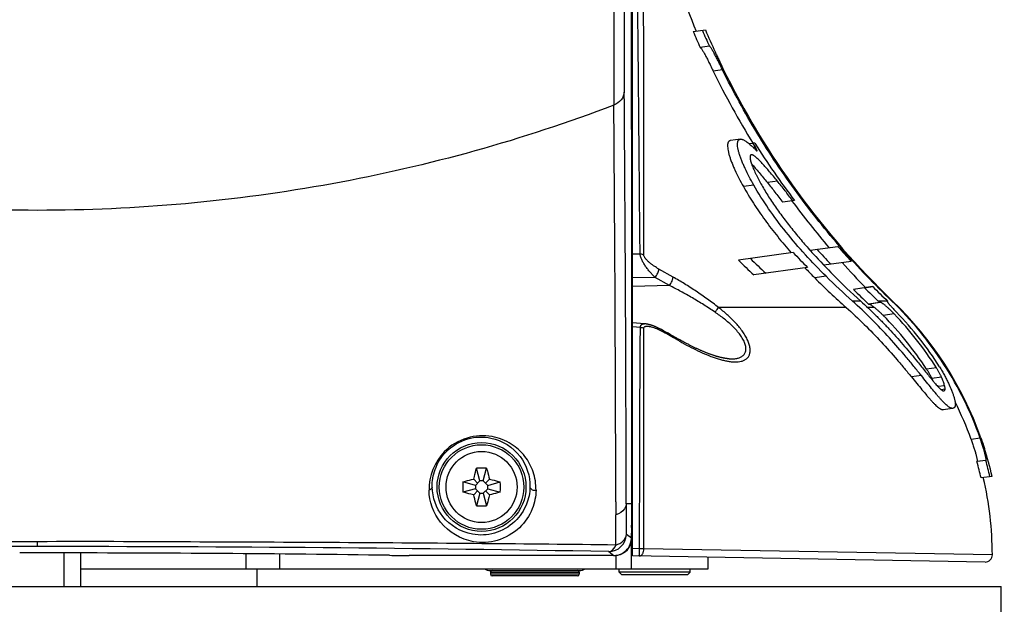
# Model space of a CAD drawing. Header units: millimetres. Extents: x 0 to 420, y 0 to 297.
# Tile 83 of 139: x 302 to 324, y 132 to 145. Entities that reach past the tile are written whole.
import ezdxf

# ---------------------------------------------------------------- set-up
doc = ezdxf.new("R2010")
doc.units = ezdxf.units.MM
doc.header["$LTSCALE"] = 23.1
doc.layers.get('0').update_dxf_attribs({"linetype": 'CONTINUOUS'})
for name, color, linetype in [('AXES', 7, 'CONTINUOUS'), ('DIM_PILOTEES', 7, 'CONTINUOUS'), ('RUNDUNGEN', 7, 'CONTINUOUS')]:
    doc.layers.add(name, color=color, linetype=linetype)
doc.styles.get("Standard").update_dxf_attribs({"font": 'txt', "width": 0.7})
doc.dimstyles.new('DIMSTYLE_3', dxfattribs={"dimtxt": 2.5, "dimasz": 3.5, "dimexe": 2, "dimexo": 0, "dimtad": 1, "dimdec": 0, "dimlfac": 5, "dimdsep": 46, "dimtxsty": 'Standard', "dimblk": '_FILLED', "dimblk1": '_FILLED', "dimblk2": '_FILLED', "dimcen": 0.09, "dimazin": 2, "dimtp": 0.8, "dimtm": 0.8, "dimtfac": 1, "dimtdec": 0, "dimtofl": 0, "dimtmove": 0, "dimatfit": 3, "dimldrblk": '_FILLED', "dimfxl": 0, "dimtolj": 1, "dimarcsym": 0})

# ---------------------------------------------------------------- blocks, each defined once
blk = doc.blocks.new('_FILLED')
at = {"color": 0, "linetype": 'ByBlock'}
blk.add_solid([(0, 0), (-1, 0.1429), (-1, -0.1429)], dxfattribs=at)
blk = doc.blocks.new('*D9')
at = {"layer": 'DIM_PILOTEES', "color": 2, "linetype": 'Continuous'}
for p, q in [((321.326, 252.919), (392.238, 252.919)), ((390.238, 252.919), (390.238, 187.727)), ((390.238, 122.535), (390.238, 187.727)), ((324.107, 122.535), (392.238, 122.535))]:
    blk.add_line(p, q, dxfattribs=at)
at = {"layer": 'DIM_PILOTEES', "color": 2, "linetype": 'Continuous', "xscale": 3.5, "yscale": 3.5, "zscale": 3.5}
for p, rotation in [((390.238, 252.919), 90), ((390.238, 122.535), 270)]:
    blk.add_blockref('_FILLED', p, dxfattribs=dict(at, rotation=rotation))
at = {"layer": 'DIM_PILOTEES', "color": 2, "linetype": 'Continuous', "insert": (387.113, 187.727), "char_height": 2.5, "width": 8.57143, "attachment_point": 2, "rotation": 90, "line_spacing_factor": 0.9}
blk.add_mtext('{\\ftxt;\\W0.0001;\\H0.0001;\\~}{\\ftxt;\\W2.2857142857;\\H2.5; }{\\ftxt;\\W0.0001;\\H0.0001;\\~}', dxfattribs=at)

msp = doc.modelspace()

# ---------------------------------------------------------------- linework, layer by layer
at = {"color": 7, "linetype": 'Continuous'}
for p, q in [((315.991, 135.5736), (315.991, 205.7296)), ((315.5706, 145.1295), (315.5701, 142.8512)), ((315.959, 145.0273), (315.9603, 144.2881)), ((317.3572, 144.5045), (317.6319, 144.5431)), ((315.9603, 144.2881), (315.9615, 143.6639)), ((315.9606, 144.2743), (315.9619, 143.6575)), ((317.7222, 144.1755), (317.5142, 144.1463)), ((315.9615, 143.6639), (315.9637, 142.4219)), ((318.0189, 143.6417), (317.8102, 143.6124)), ((318.4192, 142.0846), (318.1972, 142.0534)), ((318.7001, 141.9892), (318.6206, 141.978)), ((318.7569, 141.9004), (318.7124, 141.8942)), ((318.7858, 141.8244), (318.7868, 141.8236)), ((318.7209, 141.0516), (318.4873, 141.0188)), ((319.2524, 141.1409), (319.0269, 141.1092)), ((319.6401, 140.7009), (319.3723, 140.6633)), ((319.6067, 139.5328), (318.3762, 139.3597)), ((319.9873, 139.584), (320.613, 139.6719)), ((320.9141, 139.334), (320.2975, 139.2474)), ((319.9304, 139.1979), (318.7204, 139.0279)), ((320.3487, 138.9973), (320.0943, 138.9616)), ((321.2157, 138.7389), (320.9652, 138.7037)), ((321.1522, 138.7312), (320.9652, 138.7037)), ((321.4, 138.7661), (321.1522, 138.7312)), ((321.2157, 138.7389), (321.4, 138.7661)), ((321.1281, 138.44), (320.9417, 138.44)), ((321.5596, 138.4073), (321.3046, 138.3714)), ((321.3046, 138.3714), (321.3209, 138.3735)), ((321.5757, 138.4093), (321.3209, 138.3735)), ((321.7332, 138.44), (321.5251, 138.44)), ((321.5757, 138.4093), (321.5596, 138.4073)), ((321.7332, 138.44), (321.7396, 138.4338)), ((321.8478, 138.44), (321.827, 138.44)), ((320.8005, 138.2957), (317.9291, 138.2957)), ((321.4403, 138.2957), (321.2851, 138.2957)), ((321.8851, 138.1498), (321.6383, 138.1151)), ((322.8325, 136.9386), (322.6126, 136.9077)), ((322.4947, 136.7632), (322.2729, 136.7321)), ((322.9493, 136.7265), (322.7322, 136.696)), ((323.0176, 136.5346), (322.8699, 136.5139)), ((323.0284, 136.4568), (322.9432, 136.4448)), ((323.1995, 136.0253), (322.9891, 135.9957)), ((323.8189, 135.3547), (323.6165, 135.3263)), ((323.9452, 134.8543), (323.7449, 134.8261)), ((323.9498, 134.8552), (323.7495, 134.827)), ((312.5538, 134.3936), (312.478, 134.6764)), ((312.6282, 134.3936), (312.704, 134.6764)), ((312.4522, 134.292), (312.1694, 134.3678)), ((312.503, 134.3428), (312.4139, 134.4319)), ((312.5538, 134.3936), (312.4522, 134.292)), ((312.6282, 134.3936), (312.5538, 134.3936)), ((312.7299, 134.292), (312.6282, 134.3936)), ((312.679, 134.3428), (312.7681, 134.4319)), ((312.7299, 134.292), (313.0126, 134.3678)), ((324.0889, 134.4945), (323.8398, 134.4595)), ((312.4522, 134.2176), (312.1694, 134.1418)), ((312.503, 134.1668), (312.4139, 134.0777)), ((312.4522, 134.292), (312.4522, 134.2176)), ((312.4522, 134.2176), (312.5538, 134.1159)), ((312.6282, 134.1159), (312.7299, 134.2176)), ((312.679, 134.1668), (312.7681, 134.0777)), ((312.7299, 134.2176), (312.7299, 134.292)), ((312.7299, 134.2176), (313.0126, 134.1418)), ((312.5538, 134.1159), (312.478, 133.8332)), ((312.5538, 134.1159), (312.6282, 134.1159)), ((312.6282, 134.1159), (312.704, 133.8332)), ((315.6154, 133.9196), (315.6162, 133.6312)), ((315.968, 133.8743), (315.8513, 133.8743)), ((315.8529, 133.1873), (315.8513, 133.8742)), ((315.968, 133.9158), (315.968, 133.8674)), ((315.968, 133.9148), (315.991, 133.9148)), ((315.968, 133.8743), (315.968, 133.8247)), ((315.968, 133.8743), (315.968, 133.8247)), ((315.968, 133.8247), (315.968, 133.5763)), ((315.6178, 132.9481), (315.6162, 133.6311)), ((315.991, 133.6148), (315.968, 133.6148)), ((315.968, 133.5807), (315.9863, 133.5807)), ((315.968, 133.344), (315.9863, 133.5804)), ((315.968, 133.5763), (315.968, 133.344)), ((315.9693, 133.1004), (315.9863, 133.5807)), ((315.991, 133.5348), (315.9847, 133.5348)), ((315.991, 133.3574), (315.9784, 133.3574)), ((315.983, 133.102), (315.991, 133.3574)), ((315.9693, 133.1004), (315.8529, 133.1873)), ((315.9853, 133.1748), (315.991, 133.1748)), ((302.5907, 132.9146), (302.5907, 133.0232)), ((315.9561, 132.9748), (315.991, 132.9748)), ((315.5697, 132.7148), (310.9625, 132.7148)), ((315.4535, 132.8015), (315.5697, 132.7148)), ((315.5697, 132.7148), (315.5833, 132.7148)), ((317.691, 132.4148), (317.691, 132.6751)), ((303.571, 132.4148), (307.2922, 132.4148)), ((307.541, 132.0148), (307.541, 132.4148)), ((312.7933, 132.3748), (314.791, 132.3748)), ((315.691, 132.3348), (315.691, 132.4148)), ((317.291, 132.3348), (317.291, 132.4148)), ((312.791, 132.3348), (314.791, 132.3348)), ((312.791, 132.3348), (312.791, 132.2948)), ((314.791, 132.2948), (312.791, 132.2948)), ((314.751, 132.2548), (312.831, 132.2548)), ((314.791, 132.3348), (314.791, 132.2948)), ((317.291, 132.3348), (315.691, 132.3348)), ((315.751, 132.2748), (315.691, 132.3348)), ((317.231, 132.2748), (315.751, 132.2748)), ((317.231, 132.2748), (317.291, 132.3348)), ((280.891, 132.0148), (324.291, 132.0148)), ((324.291, 131.2148), (324.291, 132.0148))]:
    msp.add_line(p, q, dxfattribs=at)
for radius in [1.0009, 0.9509, 0.8]:
    msp.add_circle((312.591, 134.2548), radius, dxfattribs=at)
for centre, radius, start, end in [((334.698, 151.8257), 18.755, 189.75089, 202.94448), ((449.0875, 144.254), 133.2867, 179.506347, 180.47865), ((334.5988, 151.85), 18.7411, 203.07581, 204.27146), ((334.6008, 151.8493), 18.5419, 203.2386, 204.44811), ((334.698, 151.8257), 18.555, 203.10938, 204.78151), ((317.7234, 144.1712), 0.00451, 97.94922, 106.55441), ((334.6974, 151.8264), 18.5556, 206.05401, 226.17194), ((334.6701, 151.8393), 18.7601, 206.01045, 211.67063), ((-1748.9972, 128.3687), 2064.8557, 0.1527251, 0.4099621), ((-1195.485, 130.7405), 1511.1037, 0.1205399, 0.459203), ((320.2148, 128.0344), 14.0368, 96.01744, 96.19478), ((334.4746, 152.0165), 18.6917, 212.44282, 212.76578), ((334.5203, 151.9797), 18.6717, 212.33137, 217.16107), ((334.6819, 151.847), 18.7742, 216.45117, 220.5408), ((334.1003, 153.2188), 19.9341, 223.3586, 224.69735), ((334.3698, 152.4629), 19.1757, 222.1049, 223.47464), ((334.6598, 151.8908), 18.6177, 221.01907, 222.41197), ((333.871, 155.0877), 22.0784, 225.42778, 226.66866), ((333.8287, 154.9685), 21.7496, 225.71921, 226.9841), ((334.6869, 151.8514), 18.7808, 221.91415, 224.26346), ((329.7416, 148.5394), 13.5944, 223.45261, 224.79295), ((331.0012, 149.4265), 14.771, 224.78539, 228.05533), ((330.4887, 149.2792), 14.6457, 224.78773, 228.58568), ((330.709, 149.4267), 14.7006, 225.19045, 228.36266), ((334.5304, 152.2204), 19.1498, 224.89729, 226.31839), ((334.5281, 152.2098), 18.939, 225.33898, 226.64063), ((334.636, 151.9596), 18.6886, 224.90803, 226.33744), ((316.0424, 132.6339), 7.9857, 46.29988, 46.6406), ((321.0982, 141.5687), 3.1998, 281.34085, 281.56447), ((316.3424, 132.7047), 7.9499, 19.53739, 46.17196), ((316.1337, 132.6746), 7.9408, 32.47817, 43.59092), ((316.2083, 132.6849), 7.9448, 32.55036, 43.84049), ((316.1285, 132.6725), 7.7447, 33.151, 44.64803), ((321.6046, 136.1736), 1.2427, 22.36159, 24.85692), ((322.9941, 136.4447), 0.0252, 269.6806, 277.99758), ((316.3283, 132.7042), 7.7456, 19.78739, 26.58353), ((316.343, 132.7048), 7.95, 13.00986, 17.71914), ((323.4294, 136.4135), 1.6185, 281.23814, 281.40524), ((316.3062, 132.7041), 7.7354, 13.11611, 15.92152), ((323.6264, 136.4542), 1.6314, 281.26785, 281.43223), ((316.3069, 132.7041), 7.9352, 12.98748, 15.72137), ((312.591, 131.8196), 2.8591, 89.99901, 92.26364), ((312.5911, 131.8196), 2.8591, 87.73636, 90.00099), ((315.027, 134.2548), 2.8599, 177.73603, 182.26397), ((310.155, 134.2548), 2.8599, 357.73603, 2.26397), ((316.343, 132.7048), 7.75, 0.16152, 13.13949), ((312.591, 136.69), 2.8591, 267.73636, 270.00099), ((312.5911, 136.69), 2.8591, 269.99901, 272.26364), ((315.4529, 133.2018), 0.4003, 270.0867, 357.91331), ((302.5363, -989.394), 1122.4172, 89.9972146, 90.6622028), ((302.4136, -578.4878), 711.4024, 89.9857346, 91.0217264), ((302.6308, -594.1294), 727.044, 88.9894306, 90.0031626), ((302.6908, -437.9549), 570.7263, 89.2142, 89.969827), ((310.9588, 166.0868), 33.372, 269.24309, 270.00634), ((315.5693, 133.1162), 0.4014, 270.04713, 281.32723), ((312.791, 132.6248), 0.25, 237.20108, 270), ((312.831, 132.3348), 0.04, 90, 180), ((314.751, 132.3348), 0.04, 0, 90), ((314.791, 132.6248), 0.25, 270, 302.79892), ((312.831, 132.2948), 0.04, 180, 270), ((314.751, 132.2948), 0.04, 270, 360)]:
    msp.add_arc(centre, radius, start, end, dxfattribs=at)
for points, knots in [([(317.5163, 144.1466), (317.5173, 144.1466), (317.5197, 144.146), (317.5232, 144.1438), (317.5273, 144.1404), (317.534, 144.1335), (317.5434, 144.1214), (317.5559, 144.1031), (317.5703, 144.0799), (317.5864, 144.0523), (317.6042, 144.0206), (317.6308, 143.9711), (317.6668, 143.9017), (317.7124, 143.8111), (317.7607, 143.7135), (317.7936, 143.6465), (317.8102, 143.6124)], [0, 0, 0, 0, 0.0049869, 0.0115963, 0.0201694, 0.0308466, 0.0586678, 0.0950531, 0.1396688, 0.1920325, 0.2515776, 0.3176871, 0.4669768, 0.6344177, 0.8141436, 1, 1, 1, 1]), ([(318.0189, 143.6417), (318.002, 143.676), (317.9686, 143.7435), (317.9196, 143.8417), (317.8734, 143.9327), (317.8314, 144.0132), (317.7992, 144.072), (317.7762, 144.1111), (317.7618, 144.134), (317.7508, 144.15), (317.7429, 144.1602), (317.7379, 144.1659), (317.7334, 144.1704), (317.7295, 144.1736), (317.726, 144.1754), (317.7238, 144.1758), (317.7228, 144.1757)], [0, 0, 0, 0, 0.1870637, 0.3678774, 0.5361615, 0.6859229, 0.8115469, 0.8636716, 0.9078814, 0.943688, 0.9583319, 0.9707737, 0.9810271, 0.9891577, 0.9953393, 1, 1, 1, 1]), ([(317.8517, 144.0482), (317.864, 144.0216), (317.8903, 143.9646), (317.9483, 143.8403), (317.9948, 143.7431), (318.0275, 143.6764)], [0, 0, 0, 0, 0.2136813, 0.4583815, 1, 1, 1, 1]), ([(321.827, 138.44), (321.4374, 138.8136), (320.6904, 139.5952), (319.6765, 140.8604), (318.7766, 142.2091), (318.2573, 143.1574), (318.0189, 143.6417)], [0, 0, 0, 0, 0.2500001, 0.5000001, 0.7500001, 1, 1, 1, 1]), ([(315.8055, 143.1405), (315.8006, 143.0786), (315.746, 142.9511), (315.6329, 142.8754), (315.5701, 142.8512)], [0, 0, 0, 0, 0.4800006, 1, 1, 1, 1]), ([(302.591, 140.4823), (300.3698, 140.4823), (295.9446, 140.8783), (291.6619, 142.0669), (289.6119, 142.8512)], [0, 0, 0, 0, 0.502972, 1, 1, 1, 1]), ([(315.5701, 142.8512), (313.5201, 142.0669), (309.2374, 140.8783), (304.8122, 140.4823), (302.591, 140.4823)], [0, 0, 0, 0, 0.497028, 1, 1, 1, 1]), ([(315.9637, 142.4219), (315.9655, 141.0839), (315.9623, 138.2486), (315.9673, 135.4132), (315.968, 133.9158)], [0, 0, 0, 0, 0.4718746, 1, 1, 1, 1]), ([(318.1972, 142.0534), (318.1929, 142.0528), (318.1844, 142.0509), (318.1724, 142.0456), (318.1618, 142.0379), (318.1526, 142.0277), (318.1449, 142.0151), (318.1388, 142), (318.1343, 141.9824), (318.1315, 141.9624), (318.1302, 141.94), (318.1309, 141.9055), (318.1364, 141.8567), (318.1492, 141.7926), (318.1682, 141.7215), (318.193, 141.6446), (318.223, 141.563), (318.2578, 141.4775), (318.3108, 141.3576), (318.3862, 141.2035), (318.4524, 141.0809), (318.4873, 141.0188)], [0, 0, 0, 0, 0.0115697, 0.0227919, 0.0340815, 0.0458993, 0.0586936, 0.0728384, 0.0886266, 0.1062783, 0.1259205, 0.1476112, 0.197181, 0.2547259, 0.3195548, 0.3907577, 0.4673744, 0.5485379, 0.6335037, 0.8124078, 1, 1, 1, 1]), ([(318.7209, 141.0516), (318.6855, 141.1136), (318.6183, 141.2358), (318.5415, 141.3895), (318.4874, 141.5092), (318.4518, 141.5945), (318.4209, 141.676), (318.3953, 141.7529), (318.3783, 141.8137), (318.368, 141.8591), (318.3605, 141.8992), (318.3557, 141.9367), (318.3546, 141.9713), (318.3555, 141.9937), (318.358, 142.0136), (318.3622, 142.0312), (318.368, 142.0463), (318.3754, 142.059), (318.3844, 142.0691), (318.3948, 142.0769), (318.4065, 142.0821), (318.4149, 142.084), (318.4192, 142.0846)], [0, 0, 0, 0, 0.1877346, 0.3668172, 0.4518869, 0.5331632, 0.6098992, 0.6812226, 0.7461644, 0.7759481, 0.8038087, 0.8534249, 0.8751145, 0.8947352, 0.9123416, 0.9280575, 0.942101, 0.9547656, 0.966429, 0.9775486, 0.988597, 1, 1, 1, 1]), ([(318.4192, 142.0846), (318.4259, 142.0856), (318.4406, 142.0855), (318.4637, 142.0803), (318.4889, 142.0705), (318.5162, 142.0562), (318.5454, 142.0374), (318.5765, 142.0146), (318.6093, 141.988), (318.6314, 141.9687), (318.6427, 141.9585)], [0, 0, 0, 0, 0.077415, 0.1661074, 0.2683986, 0.3855271, 0.517909, 0.6650037, 0.8259887, 1, 1, 1, 1]), ([(318.6427, 141.9585), (318.6546, 141.9477), (318.6725, 141.9314), (318.6963, 141.9094), (318.7142, 141.8925), (318.7323, 141.8754), (318.7474, 141.8608), (318.7595, 141.8491), (318.7685, 141.8404), (318.7759, 141.8332), (318.7817, 141.8279), (318.7844, 141.8255), (318.7858, 141.8244)], [0, 0, 0, 0, 0.2457027, 0.3701066, 0.4957629, 0.6228364, 0.7513585, 0.815996, 0.8804594, 0.9435075, 0.9733032, 1, 1, 1, 1]), ([(318.7939, 141.8202), (318.7943, 141.8202), (318.7953, 141.8207), (318.7958, 141.8224), (318.7957, 141.8247), (318.7951, 141.8278), (318.794, 141.8315), (318.7924, 141.8359), (318.7904, 141.8408), (318.7869, 141.8485), (318.7816, 141.8589), (318.7742, 141.8723), (318.7659, 141.8863), (318.7599, 141.8957), (318.7569, 141.9004)], [0, 0, 0, 0, 0.0142203, 0.0312021, 0.0559455, 0.0897595, 0.1326289, 0.1841065, 0.2435598, 0.310201, 0.4616765, 0.6317734, 0.8133017, 1, 1, 1, 1]), ([(318.6672, 141.7327), (318.6645, 141.7323), (318.6593, 141.731), (318.6523, 141.7271), (318.6464, 141.7213), (318.6419, 141.7136), (318.6387, 141.7042), (318.6367, 141.693), (318.636, 141.6802), (318.6366, 141.6598), (318.6408, 141.6306), (318.6498, 141.5917), (318.6629, 141.5482), (318.6795, 141.5008), (318.6992, 141.4502), (318.7218, 141.3971), (318.7468, 141.342), (318.7835, 141.2653), (318.8339, 141.167), (318.877, 141.0885), (318.8995, 141.0487)], [0, 0, 0, 0, 0.0107298, 0.0210191, 0.0315575, 0.0430423, 0.0560328, 0.0708923, 0.0878409, 0.1069857, 0.1518042, 0.2049063, 0.2653718, 0.3321655, 0.404298, 0.4808813, 0.5611613, 0.6444987, 0.8185293, 1, 1, 1, 1]), ([(319.2524, 141.1409), (319.2229, 141.1768), (319.1647, 141.2472), (319.0783, 141.3503), (318.9946, 141.4476), (318.9265, 141.5238), (318.8738, 141.5798), (318.8367, 141.6175), (318.8015, 141.6513), (318.7686, 141.6802), (318.7424, 141.7006), (318.7229, 141.7137), (318.7098, 141.7213), (318.6976, 141.7271), (318.6838, 141.732), (318.6734, 141.7336), (318.6672, 141.7327)], [0, 0, 0, 0, 0.1655044, 0.3258532, 0.479276, 0.6231139, 0.6902442, 0.7533298, 0.8115562, 0.8640032, 0.9096712, 0.9296798, 0.9476888, 0.9636425, 0.9775731, 1, 1, 1, 1]), ([(318.7868, 141.8236), (318.7881, 141.8226), (318.7899, 141.8213), (318.7924, 141.8203), (318.7935, 141.8201), (318.7939, 141.8202)], [0, 0, 0, 0, 0.6176535, 0.8353709, 1, 1, 1, 1]), ([(318.6704, 141.527), (318.699, 141.4965), (318.7571, 141.4318), (318.8445, 141.33), (318.9349, 141.2215), (318.9959, 141.1471), (319.0269, 141.1092)], [0, 0, 0, 0, 0.2285807, 0.4745409, 0.7327797, 1, 1, 1, 1]), ([(318.4873, 141.0188), (318.5594, 140.8904), (318.7145, 140.6334), (318.9729, 140.257), (319.2575, 139.8862), (319.4604, 139.6457), (319.5649, 139.5269)], [0, 0, 0, 0, 0.2395888, 0.4881916, 0.7425395, 1, 1, 1, 1]), ([(320.3487, 138.9973), (320.1894, 139.1557), (319.8792, 139.4789), (319.4447, 139.9851), (319.054, 140.5072), (318.8249, 140.8697), (318.7209, 141.0516)], [0, 0, 0, 0, 0.2563658, 0.5111201, 0.7608768, 1, 1, 1, 1]), ([(318.8995, 141.0487), (318.9491, 140.9608), (319.0563, 140.784), (319.2322, 140.5229), (319.4236, 140.2623), (319.6266, 140.0046), (319.8389, 139.7512), (320.1321, 139.4194), (320.3613, 139.1785), (320.5175, 139.021)], [0, 0, 0, 0, 0.116486, 0.2382603, 0.3630065, 0.4893592, 0.616573, 0.7442243, 1, 1, 1, 1]), ([(319.0269, 141.1092), (319.0554, 141.0743), (319.1128, 141.0025), (319.2283, 140.8541), (319.3146, 140.7402), (319.3723, 140.6633)], [0, 0, 0, 0, 0.2397429, 0.4888524, 1, 1, 1, 1]), ([(319.601, 140.6955), (319.5427, 140.7722), (319.4555, 140.886), (319.339, 141.0342), (319.2812, 141.106), (319.2524, 141.1409)], [0, 0, 0, 0, 0.5110928, 0.760211, 1, 1, 1, 1]), ([(322.4947, 136.7632), (322.4394, 136.8318), (322.3261, 136.9714), (322.0901, 137.2563), (321.777, 137.6165), (321.3751, 138.039), (321.0893, 138.3088), (320.9417, 138.44)], [0, 0, 0, 0, 0.1155125, 0.2357275, 0.4850887, 0.741057, 1, 1, 1, 1]), ([(321.1281, 138.44), (321.2467, 138.3333), (321.4203, 138.1692), (321.6435, 137.9431), (321.859, 137.7149), (322.0653, 137.4825), (322.2627, 137.2488), (322.3582, 137.1329), (322.4052, 137.0756)], [0, 0, 0, 0, 0.2557465, 0.3829633, 0.5094876, 0.7591037, 0.8811351, 1, 1, 1, 1]), ([(321.3209, 138.3735), (321.3219, 138.3736), (321.3242, 138.3735), (321.328, 138.3726), (321.3325, 138.3709), (321.34, 138.3675), (321.3508, 138.3615), (321.3653, 138.3522), (321.3819, 138.3407), (321.4002, 138.3272), (321.4199, 138.3121), (321.4334, 138.3013), (321.4403, 138.2957)], [0, 0, 0, 0, 0.0208749, 0.0478276, 0.0811882, 0.1209321, 0.2188236, 0.3396724, 0.4810147, 0.6398673, 0.813601, 1, 1, 1, 1]), ([(321.8851, 138.1498), (321.8694, 138.1663), (321.8379, 138.1985), (321.7903, 138.2448), (321.7437, 138.2879), (321.7058, 138.321), (321.6768, 138.345), (321.6568, 138.3609), (321.6382, 138.375), (321.6212, 138.387), (321.6063, 138.3967), (321.5952, 138.403), (321.5875, 138.4066), (321.5829, 138.4083), (321.579, 138.4093), (321.5767, 138.4094), (321.5757, 138.4093)], [0, 0, 0, 0, 0.1680857, 0.3326117, 0.4899641, 0.6363386, 0.7040396, 0.7671855, 0.824983, 0.8764749, 0.9205437, 0.9562232, 0.9706829, 0.9827879, 0.9925213, 1, 1, 1, 1]), ([(321.7274, 138.4314), (321.727, 138.4313), (321.7261, 138.4308), (321.7259, 138.4292), (321.7264, 138.4272), (321.7276, 138.4245), (321.7294, 138.4212), (321.7319, 138.4172), (321.7351, 138.4126), (321.739, 138.4074), (321.7434, 138.4016), (321.7504, 138.3929), (321.7604, 138.3809), (321.7738, 138.3654), (321.7887, 138.3485), (321.8049, 138.3305), (321.8222, 138.3115), (321.8403, 138.2919), (321.8657, 138.2647), (321.8985, 138.2299), (321.9252, 138.202), (321.9387, 138.1879)], [0, 0, 0, 0, 0.0037472, 0.0078827, 0.0141404, 0.0230514, 0.0347442, 0.0492263, 0.0664547, 0.086355, 0.108791, 0.1335866, 0.1895603, 0.2529564, 0.322596, 0.3974112, 0.47646, 0.5589415, 0.6441561, 0.8201766, 1, 1, 1, 1]), ([(323.8189, 135.3547), (323.7159, 135.6457), (323.4758, 136.2162), (323.0187, 137.0237), (322.4709, 137.7727), (322.0498, 138.2264), (321.827, 138.44)], [0, 0, 0, 0, 0.2499999, 0.4999999, 0.7499999, 1, 1, 1, 1]), ([(320.8005, 138.2957), (320.9397, 138.1728), (321.2095, 137.9207), (321.5901, 137.5268), (321.8874, 137.1915), (322.1121, 136.9262), (322.2201, 136.796), (322.2729, 136.7321)], [0, 0, 0, 0, 0.2590422, 0.5148868, 0.7640373, 0.8842547, 1, 1, 1, 1]), ([(321.4403, 138.2957), (321.4563, 138.2828), (321.489, 138.2555), (321.5382, 138.2118), (321.5884, 138.1647), (321.6217, 138.1319), (321.6383, 138.1151)], [0, 0, 0, 0, 0.2295055, 0.4767528, 0.7355251, 1, 1, 1, 1]), ([(322.4052, 137.0756), (322.4363, 137.0377), (322.4972, 136.9628), (322.5864, 136.8521), (322.6718, 136.7462), (322.7404, 136.6623), (322.7929, 136.6), (322.8297, 136.5576), (322.8643, 136.5194), (322.8965, 136.4861), (322.9219, 136.4622), (322.9408, 136.4465), (322.9534, 136.4371), (322.965, 136.4296), (322.9755, 136.4241), (322.9851, 136.4206), (322.9912, 136.4196), (322.994, 136.4195)], [0, 0, 0, 0, 0.1656451, 0.3264511, 0.4805806, 0.6253056, 0.6928681, 0.756318, 0.8148026, 0.8673204, 0.912822, 0.9326195, 0.9503184, 0.9658564, 0.9792214, 0.9905222, 1, 1, 1, 1]), ([(322.6126, 136.9077), (322.6244, 136.8895), (322.647, 136.8532), (322.6736, 136.8075), (322.6935, 136.7716), (322.7075, 136.7456), (322.7205, 136.7205), (322.7285, 136.704), (322.7322, 136.696)], [0, 0, 0, 0, 0.2676917, 0.5267111, 0.6520294, 0.773775, 0.8908311, 1, 1, 1, 1]), ([(322.9493, 136.7265), (322.9457, 136.7346), (322.9379, 136.7511), (322.9252, 136.7761), (322.9116, 136.8022), (322.8922, 136.8381), (322.8662, 136.8839), (322.8442, 136.9203), (322.8325, 136.9386)], [0, 0, 0, 0, 0.1090966, 0.2260999, 0.3478135, 0.4731206, 0.7321809, 1, 1, 1, 1]), ([(322.9051, 136.9596), (322.9152, 136.9437), (322.9346, 136.9121), (322.9713, 136.8497), (323.0136, 136.7734), (323.0601, 136.6838), (323.1147, 136.5715), (323.1621, 136.4635), (323.2016, 136.3608), (323.2181, 136.3125), (323.2254, 136.2894)], [0, 0, 0, 0, 0.0756298, 0.1494876, 0.2916774, 0.4271754, 0.5563934, 0.7946545, 0.9021804, 1, 1, 1, 1]), ([(322.2729, 136.7321), (322.3133, 136.6832), (322.3917, 136.5877), (322.5054, 136.4491), (322.5962, 136.3402), (322.6653, 136.2598), (322.7135, 136.2055), (322.7591, 136.1563), (322.8018, 136.1127), (322.8415, 136.0754), (322.8778, 136.0448), (322.9064, 136.0243), (322.9275, 136.0118), (322.9417, 136.0048), (322.9549, 135.9997), (322.9704, 135.9955), (322.982, 135.9947), (322.9891, 135.9957)], [0, 0, 0, 0, 0.1827058, 0.356058, 0.5169196, 0.5915052, 0.6614586, 0.7261469, 0.7849652, 0.8374094, 0.8830942, 0.9218146, 0.9385932, 0.9537135, 0.9672591, 0.9793643, 1, 1, 1, 1]), ([(323.1995, 136.0253), (323.1924, 136.0243), (323.181, 136.0251), (323.1657, 136.0293), (323.1526, 136.0344), (323.1387, 136.0414), (323.1179, 136.0538), (323.0897, 136.0743), (323.0539, 136.1049), (323.0149, 136.1422), (322.9728, 136.1858), (322.928, 136.2351), (322.8806, 136.2895), (322.8126, 136.37), (322.7233, 136.4792), (322.6114, 136.6183), (322.5344, 136.7141), (322.4947, 136.7632)], [0, 0, 0, 0, 0.0205265, 0.0325641, 0.0460372, 0.0610824, 0.0777854, 0.1163594, 0.1619137, 0.2142515, 0.2729941, 0.3376417, 0.4075919, 0.4822112, 0.6432447, 0.8168939, 1, 1, 1, 1]), ([(323.0176, 136.5346), (323.0098, 136.5642), (322.9898, 136.6292), (322.9647, 136.6924), (322.9493, 136.7265)], [0, 0, 0, 0, 0.4498246, 1, 1, 1, 1]), ([(322.9976, 136.4198), (322.9996, 136.4201), (323.0034, 136.4211), (323.0105, 136.4243), (323.0185, 136.4305), (323.0243, 136.4394), (323.0275, 136.4485), (323.0282, 136.4538), (323.0284, 136.4568)], [0, 0, 0, 0, 0.1150206, 0.2259964, 0.4474754, 0.6895753, 0.8309428, 1, 1, 1, 1]), ([(323.0284, 136.4568), (323.0288, 136.4617), (323.029, 136.4727), (323.0274, 136.4908), (323.0234, 136.5117), (323.0197, 136.5267), (323.0176, 136.5346)], [0, 0, 0, 0, 0.1898977, 0.4151135, 0.6879774, 1, 1, 1, 1]), ([(323.2254, 136.2894), (323.2324, 136.2672), (323.2416, 136.235), (323.251, 136.1934), (323.2559, 136.1664), (323.2589, 136.1421), (323.2603, 136.1204), (323.26, 136.1014), (323.2582, 136.0848), (323.2549, 136.0707), (323.2502, 136.0587), (323.2442, 136.0488), (323.237, 136.0408), (323.2288, 136.0347), (323.2165, 136.0286), (323.2063, 136.0263), (323.1995, 136.0253)], [0, 0, 0, 0, 0.2334982, 0.3353046, 0.4270806, 0.5088688, 0.5810687, 0.6443693, 0.6996025, 0.747759, 0.7900705, 0.8279764, 0.8630069, 0.8966453, 0.9301634, 1, 1, 1, 1]), ([(313.8171, 134.1872), (313.8188, 134.3248), (313.7775, 134.5981), (313.5797, 134.9624), (313.2598, 135.2528), (312.8023, 135.4325), (312.2395, 135.3992), (311.6175, 135.0307), (311.3981, 134.4938), (311.4078, 134.1845)], [0, 0, 0, 0, 0.1093202, 0.2144352, 0.3232582, 0.4458987, 0.59524, 0.7542068, 1, 1, 1, 1]), ([(311.4799, 134.2548), (311.4771, 134.3881), (311.5246, 134.681), (311.7849, 135.0996), (312.253, 135.3786), (312.8979, 135.4038), (313.5226, 135.0137), (313.6866, 134.4953), (313.6817, 134.2548)], [0, 0, 0, 0, 0.1156683, 0.2509564, 0.4153117, 0.5665658, 0.7913001, 1, 1, 1, 1]), ([(323.6165, 135.3263), (323.6279, 135.2947), (323.6496, 135.2324), (323.6792, 135.1413), (323.7047, 135.0565), (323.7226, 134.9914), (323.7341, 134.945), (323.7409, 134.9155), (323.7462, 134.8899), (323.7496, 134.8711), (323.7514, 134.8582), (323.7523, 134.8502), (323.7528, 134.8435), (323.753, 134.8379), (323.7527, 134.8334), (323.7522, 134.8305), (323.7515, 134.8288), (323.751, 134.8279), (323.7503, 134.8273), (323.7498, 134.8271), (323.7495, 134.827)], [0, 0, 0, 0, 0.1937327, 0.3803509, 0.552621, 0.7039969, 0.7698619, 0.8283106, 0.8788072, 0.9208082, 0.9384591, 0.9538229, 0.9668819, 0.9776337, 0.9861086, 0.9924067, 0.9948116, 0.996793, 0.9984622, 1, 1, 1, 1]), ([(323.9498, 134.8552), (323.9501, 134.8552), (323.9506, 134.8554), (323.9513, 134.856), (323.9518, 134.8569), (323.9525, 134.8586), (323.953, 134.8616), (323.9533, 134.866), (323.9531, 134.8716), (323.9526, 134.8784), (323.9517, 134.8863), (323.9499, 134.8992), (323.9466, 134.918), (323.9414, 134.9436), (323.9347, 134.9731), (323.9233, 135.0195), (323.9057, 135.0847), (323.8806, 135.1695), (323.8515, 135.2607), (323.8301, 135.3231), (323.8189, 135.3547)], [0, 0, 0, 0, 0.0015262, 0.0031873, 0.0051638, 0.007566, 0.0138627, 0.0223384, 0.0330913, 0.0461511, 0.0615149, 0.0791649, 0.1211611, 0.1716496, 0.2300877, 0.2959412, 0.4473001, 0.6195724, 0.806219, 1, 1, 1, 1]), ([(323.8347, 135.3634), (323.8516, 135.3156), (323.8747, 135.2491), (323.9013, 135.1693), (323.9117, 135.1374), (323.9159, 135.1244)], [0, 0, 0, 0, 0.6018351, 0.8375484, 1, 1, 1, 1]), ([(312.4139, 134.4319), (312.4187, 134.4526), (312.4381, 134.5346), (312.4597, 134.6161), (312.478, 134.6764)], [0, 0, 0, 0, 0.2521597, 1, 1, 1, 1]), ([(312.704, 134.6764), (312.71, 134.6565), (312.7335, 134.5755), (312.7539, 134.4937), (312.7681, 134.4319)], [0, 0, 0, 0, 0.2475301, 1, 1, 1, 1]), ([(312.1694, 134.3678), (312.1893, 134.3738), (312.2703, 134.3973), (312.3521, 134.4177), (312.4139, 134.4319)], [0, 0, 0, 0, 0.2475295, 1, 1, 1, 1]), ([(312.7681, 134.4319), (312.7888, 134.4271), (312.8708, 134.4077), (312.9523, 134.3861), (313.0126, 134.3678)], [0, 0, 0, 0, 0.2521607, 1, 1, 1, 1]), ([(311.4799, 134.2548), (311.4798, 134.2457), (311.4697, 134.2102), (311.4333, 134.1901), (311.4077, 134.1845)], [0, 0, 0, 0, 0.2589387, 1, 1, 1, 1]), ([(313.8171, 134.1872), (313.8146, 134.0427), (313.7505, 133.7263), (313.4576, 133.2945), (312.969, 133.0159), (312.2934, 132.9759), (311.6085, 133.3722), (311.4131, 133.9279), (311.4078, 134.1845)], [0, 0, 0, 0, 0.1176827, 0.256296, 0.4123823, 0.5577398, 0.7910226, 1, 1, 1, 1]), ([(313.6817, 134.2548), (313.6791, 134.1231), (313.6209, 133.8338), (313.353, 133.4364), (312.9028, 133.1801), (312.2826, 133.1478), (311.6615, 133.5152), (311.4848, 134.0209), (311.4799, 134.2548)], [0, 0, 0, 0, 0.1172166, 0.2561731, 0.4138285, 0.5596995, 0.7918575, 1, 1, 1, 1]), ([(312.4139, 134.0777), (312.3932, 134.0825), (312.3112, 134.1019), (312.2297, 134.1235), (312.1694, 134.1418)], [0, 0, 0, 0, 0.2521607, 1, 1, 1, 1]), ([(313.0126, 134.1418), (312.9927, 134.1358), (312.9117, 134.1123), (312.8299, 134.0919), (312.7681, 134.0777)], [0, 0, 0, 0, 0.2475295, 1, 1, 1, 1]), ([(313.6817, 134.2548), (313.6822, 134.2283), (313.7314, 134.1799), (313.7895, 134.1799), (313.8171, 134.1872)], [0, 0, 0, 0, 0.4810687, 1, 1, 1, 1]), ([(312.478, 133.8332), (312.472, 133.8531), (312.4485, 133.9341), (312.4281, 134.0159), (312.4139, 134.0777)], [0, 0, 0, 0, 0.2475301, 1, 1, 1, 1]), ([(312.7681, 134.0777), (312.7633, 134.057), (312.7439, 133.975), (312.7223, 133.8935), (312.704, 133.8332)], [0, 0, 0, 0, 0.2521597, 1, 1, 1, 1]), ([(315.8409, 133.8243), (315.8336, 133.8027), (315.7866, 133.7117), (315.6907, 133.655), (315.6162, 133.6312)], [0, 0, 0, 0, 0.2258819, 1, 1, 1, 1]), ([(315.6178, 132.9481), (315.6788, 132.9673), (315.7873, 133.0224), (315.8489, 133.1346), (315.8529, 133.1873)], [0, 0, 0, 0, 0.5478584, 1, 1, 1, 1]), ([(315.6171, 132.9479), (314.6114, 132.9626), (312.5366, 132.9802), (309.3423, 133.0062), (306.0059, 133.0155), (303.7386, 133.0305), (302.5909, 133.0232)], [0, 0, 0, 0, 0.2316207, 0.4778582, 0.7356653, 1, 1, 1, 1]), ([(315.4534, 132.8015), (315.4691, 132.8022), (315.5444, 132.822), (315.5929, 132.8935), (315.6178, 132.9481)], [0, 0, 0, 0, 0.2074656, 1, 1, 1, 1])]:
    msp.add_open_spline(points, degree=3, knots=knots, dxfattribs=at)
for points in [[(315.8513, 133.8742), (315.85, 133.8572), (315.8464, 133.8404), (315.8409, 133.8243)], [(315.8967, 132.8845), (315.9404, 132.9466), (315.9666, 133.0245), (315.9693, 133.1004)], [(315.911, 132.8853), (315.9547, 132.9476), (315.9792, 133.026), (315.983, 133.102)], [(315.7345, 132.7445), (315.8043, 132.7726), (315.8678, 132.8237), (315.911, 132.8853)], [(315.788, 132.7796), (315.8302, 132.8071), (315.8678, 132.8433), (315.8967, 132.8845)], [(302.9913, 132.7713), (302.7245, 132.7715), (302.4576, 132.7715), (302.1907, 132.7713)], [(315.5833, 132.7148), (315.6096, 132.7153), (315.636, 132.718), (315.6619, 132.7231)], [(315.6482, 132.7226), (315.6975, 132.7325), (315.7458, 132.7521), (315.788, 132.7796)], [(315.6619, 132.7231), (315.6867, 132.728), (315.7111, 132.735), (315.7345, 132.7445)]]:
    msp.add_open_spline(points, degree=3, dxfattribs=at)
at = {"layer": 'AXES', "color": 7, "linetype": 'Continuous'}
for p, q in [((303.191, 132.0148), (303.191, 132.7707)), ((303.571, 132.0148), (303.571, 132.7703))]:
    msp.add_line(p, q, dxfattribs=at)
at = {"layer": 'RUNDUNGEN', "color": 7, "linetype": 'Continuous'}
for p, q in [((315.991, 139.5043), (316.1609, 139.5019)), ((316.9031, 138.981), (316.5829, 139.1613)), ((315.991, 138.9784), (316.5, 138.9714)), ((316.8202, 138.7895), (316.5, 138.9714)), ((316.8202, 138.7895), (315.991, 138.7672)), ((316.262, 137.9281), (315.991, 137.9479)), ((316.1682, 137.8477), (315.991, 137.861)), ((316.2455, 132.8655), (316.2447, 137.8286)), ((316.2449, 137.2403), (316.2447, 137.7765)), ((316.9719, 137.6126), (316.889, 137.6597)), ((316.2449, 137.1852), (316.2449, 137.2403)), ((316.2449, 137.1298), (316.2449, 137.1852)), ((316.245, 137.0742), (316.2449, 137.1298)), ((315.991, 132.7048), (315.991, 135.5736)), ((316.2454, 135.0672), (316.2454, 135.1287)), ((316.2454, 135.0055), (316.2454, 135.0672)), ((316.2454, 134.9438), (316.2454, 135.0055)), ((316.2454, 134.8819), (316.2454, 134.9438)), ((316.2455, 133.1199), (316.2454, 134.8819)), ((315.9679, 132.9748), (315.991, 132.9748)), ((315.9679, 132.4148), (315.9679, 132.9748)), ((316.1507, 132.8665), (315.991, 132.8694)), ((324.093, 132.7266), (316.2455, 132.8655)), ((307.2922, 132.4148), (307.2922, 132.7523)), ((308.052, 132.4148), (308.052, 132.746)), ((315.6192, 132.4148), (315.6192, 132.7199)), ((323.9302, 132.5662), (315.991, 132.7048)), ((303.571, 132.4148), (317.691, 132.4148))]:
    msp.add_line(p, q, dxfattribs=at)
for points in [[(316.6398, 137.7978), (316.6327, 137.8017), (316.6249, 137.8058), (316.6171, 137.8099), (316.6092, 137.814), (316.6013, 137.818), (316.5934, 137.822), (316.5856, 137.8259), (316.5777, 137.8297), (316.5698, 137.8335), (316.5619, 137.8373), (316.554, 137.841), (316.5461, 137.8446), (316.5383, 137.8481), (316.5304, 137.8516), (316.5226, 137.855), (316.5148, 137.8584), (316.5071, 137.8616), (316.4993, 137.8648), (316.4916, 137.868), (316.4839, 137.871), (316.4763, 137.874), (316.4687, 137.8769), (316.4612, 137.8798), (316.4537, 137.8825), (316.4463, 137.8852), (316.4389, 137.8878), (316.4316, 137.8903), (316.4243, 137.8928), (316.4171, 137.8951), (316.4099, 137.8974), (316.4028, 137.8996), (316.3957, 137.9018), (316.3887, 137.9038), (316.3817, 137.9058), (316.3749, 137.9077), (316.3681, 137.9095), (316.3614, 137.9112), (316.3549, 137.9128), (316.3485, 137.9143), (316.3423, 137.9157), (316.3362, 137.9171), (316.3302, 137.9183), (316.3243, 137.9195), (316.3185, 137.9206), (316.3129, 137.9216), (316.3074, 137.9226), (316.3019, 137.9234), (316.2966, 137.9242), (316.2914, 137.925), (316.2863, 137.9256), (316.2812, 137.9262), (316.2763, 137.9268), (316.2715, 137.9273), (316.2668, 137.9277), (316.262, 137.9281)], [(316.889, 137.6597), (316.8395, 137.6877), (316.7897, 137.7155), (316.7397, 137.7432), (316.6895, 137.7708), (316.6398, 137.7978)], [(318.1686, 137.1407), (318.1661, 137.1408), (318.1603, 137.1412), (318.1544, 137.1416), (318.1483, 137.142), (318.1422, 137.1425), (318.1359, 137.1431), (318.1295, 137.1437), (318.123, 137.1444), (318.1164, 137.1452), (318.1097, 137.146), (318.1029, 137.1468), (318.0959, 137.1478), (318.0889, 137.1488), (318.0817, 137.1498), (318.0744, 137.151), (318.067, 137.1522), (318.0594, 137.1535), (318.0518, 137.1548), (318.044, 137.1562), (318.0361, 137.1577), (318.0281, 137.1593), (318.02, 137.1609), (318.0117, 137.1627), (318.0033, 137.1645), (317.9948, 137.1663), (317.9862, 137.1683), (317.9775, 137.1704), (317.9686, 137.1725), (317.9596, 137.1747), (317.9505, 137.177), (317.9412, 137.1794), (317.9319, 137.1819), (317.9224, 137.1844), (317.9127, 137.1871), (317.903, 137.1898), (317.8931, 137.1927), (317.8831, 137.1956), (317.873, 137.1986), (317.8627, 137.2017), (317.8523, 137.2049), (317.8418, 137.2083), (317.8312, 137.2117), (317.8204, 137.2152), (317.8095, 137.2188), (317.7985, 137.2225), (317.7874, 137.2263), (317.7761, 137.2302), (317.7647, 137.2342), (317.7532, 137.2383), (317.7415, 137.2425), (317.7297, 137.2468), (317.7178, 137.2513), (317.7058, 137.2558), (317.6936, 137.2604), (317.6813, 137.2652), (317.6689, 137.27), (317.6564, 137.275), (317.6437, 137.2801), (317.6309, 137.2853), (317.618, 137.2905), (317.605, 137.2959), (317.5918, 137.3014), (317.5785, 137.3071), (317.5651, 137.3128), (317.5516, 137.3186), (317.538, 137.3246), (317.5242, 137.3306), (317.5103, 137.3368), (317.4963, 137.3431), (317.4822, 137.3495), (317.4679, 137.356), (317.4535, 137.3626), (317.4391, 137.3694), (317.4245, 137.3762), (317.4097, 137.3832), (317.3949, 137.3903), (317.3799, 137.3974), (317.3649, 137.4047), (317.3497, 137.4121), (317.3344, 137.4197), (317.319, 137.4273), (317.3035, 137.435), (317.2879, 137.4429), (317.2722, 137.4509), (317.2563, 137.4589), (317.2404, 137.4671), (317.2244, 137.4754), (317.2082, 137.4838), (317.192, 137.4923), (317.1756, 137.501), (317.1592, 137.5097), (317.1426, 137.5185), (317.126, 137.5275), (317.1092, 137.5365), (317.0924, 137.5457), (317.0754, 137.5549), (317.0584, 137.5643), (317.0413, 137.5737), (317.0241, 137.5833), (317.0068, 137.5929), (316.9894, 137.6027), (316.9719, 137.6126)], [(316.2451, 136.7357), (316.2451, 136.7642), (316.245, 136.7927), (316.245, 136.8211), (316.245, 136.8494), (316.245, 136.8777), (316.245, 136.906), (316.245, 136.9342), (316.245, 136.9623), (316.245, 136.9904), (316.245, 137.0184), (316.245, 137.0742)], [(316.2454, 135.2515), (316.2454, 135.2821), (316.2454, 135.3127), (316.2454, 135.3432), (316.2454, 135.3737), (316.2454, 135.4042), (316.2454, 135.4347), (316.2454, 135.4651), (316.2454, 135.4955), (316.2453, 135.5258), (316.2453, 135.5562), (316.2453, 135.5864), (316.2453, 135.6167), (316.2453, 135.6469), (316.2453, 135.6771), (316.2453, 135.7072), (316.2453, 135.7373), (316.2453, 135.7674), (316.2453, 135.7974), (316.2453, 135.8274), (316.2453, 135.8574), (316.2453, 135.8873), (316.2453, 135.9172), (316.2453, 135.947), (316.2453, 135.9768), (316.2453, 136.0066), (316.2453, 136.0363), (316.2452, 136.0659), (316.2452, 136.0956), (316.2452, 136.1251), (316.2452, 136.1547), (316.2452, 136.1842), (316.2452, 136.2136), (316.2452, 136.2431), (316.2452, 136.2724), (316.2452, 136.3017), (316.2452, 136.331), (316.2452, 136.3602), (316.2452, 136.3894), (316.2452, 136.4185), (316.2451, 136.4476), (316.2451, 136.4767), (316.2451, 136.5056), (316.2451, 136.5346), (316.2451, 136.5635), (316.2451, 136.5923), (316.2451, 136.6211), (316.2451, 136.6498), (316.2451, 136.6785), (316.2451, 136.7357)], [(316.2454, 135.1287), (316.2454, 135.1595), (316.2454, 135.1902), (316.2454, 135.2515)]]:
    msp.add_lwpolyline(points, dxfattribs=at)
for centre, radius, start, end in [((309.214, 124.1808), 15.484, 60.02839, 61.29285), ((323.933, 132.7262), 0.16, 269, 0.16152)]:
    msp.add_arc(centre, radius, start, end, dxfattribs=at)
for points, knots in [([(316.1609, 139.5019), (316.1572, 139.8907), (316.1499, 140.6861), (316.1409, 141.6902), (316.1334, 142.5171), (316.1276, 143.1515), (316.1216, 143.793), (316.1155, 144.4393), (316.1091, 145.088), (316.1025, 145.7355), (316.0968, 146.2723), (316.0921, 146.6971), (316.0885, 147.0095), (316.0849, 147.3154), (316.0813, 147.6118), (316.0782, 147.8513), (316.0757, 148.0349), (316.074, 148.1646), (316.0722, 148.2874), (316.0706, 148.4015), (316.069, 148.5051), (316.0678, 148.5837), (316.0669, 148.6395), (316.0664, 148.6752), (316.0659, 148.7062), (316.0655, 148.7322), (316.0652, 148.7506), (316.065, 148.7625), (316.0648, 148.7693), (316.0648, 148.7746), (316.0647, 148.7784), (316.0646, 148.7807), (316.0647, 148.7817), (316.0646, 148.7819)], [0, 0, 0, 0, 0.125699, 0.2571167, 0.3245889, 0.3930149, 0.4622067, 0.5319459, 0.601964, 0.6719067, 0.7412652, 0.7754916, 0.809232, 0.842285, 0.8743659, 0.9050571, 0.919695, 0.9337242, 0.947009, 0.9593791, 0.9706233, 0.9804842, 0.9848035, 0.9886618, 0.992018, 0.9948317, 0.9970655, 0.9979545, 0.9986868, 0.9992595, 0.9996703, 0.9999175, 1, 1, 1, 1]), ([(316.2448, 139.4788), (316.245, 139.863), (316.2454, 140.446), (316.2456, 141.2315), (316.2455, 141.8388), (316.2453, 142.4562), (316.2447, 143.082), (316.2437, 143.7146), (316.2423, 144.3518), (316.2405, 144.9913), (316.2384, 145.5241), (316.2365, 145.9489), (316.2348, 146.2647), (316.2331, 146.5775), (316.2311, 146.8857), (316.229, 147.1876), (316.227, 147.4342), (316.2254, 147.6262), (316.2241, 147.765), (316.2228, 147.8994), (316.2215, 148.0283), (316.2202, 148.1506), (316.219, 148.2646), (316.2179, 148.3536), (316.2171, 148.4193), (316.2165, 148.4635), (316.216, 148.5039), (316.2155, 148.5402), (316.2151, 148.5717), (316.2147, 148.595), (316.2145, 148.6109), (316.2144, 148.6208), (316.2142, 148.6293), (316.2141, 148.6362), (316.2141, 148.6411), (316.214, 148.6442), (316.214, 148.646), (316.214, 148.6474), (316.214, 148.6483), (316.2139, 148.6489), (316.214, 148.6492), (316.214, 148.6493)], [0, 0, 0, 0, 0.1256851, 0.1907064, 0.2569823, 0.3243567, 0.3926616, 0.4617111, 0.5312899, 0.6011339, 0.6708963, 0.7056009, 0.7400819, 0.7742319, 0.8079094, 0.8409213, 0.8729952, 0.8885624, 0.9037318, 0.9184204, 0.932524, 0.9459112, 0.9584154, 0.9698264, 0.9750422, 0.9798824, 0.984306, 0.9882694, 0.9917274, 0.9946352, 0.9958692, 0.9969498, 0.9978727, 0.9986336, 0.9992293, 0.9994642, 0.9996568, 0.9998068, 0.9999141, 0.9999785, 1, 1, 1, 1]), ([(316.5, 138.9714), (316.4805, 138.99), (316.4417, 139.0291), (316.3855, 139.0912), (316.3312, 139.1577), (316.2802, 139.2276), (316.2346, 139.2995), (316.2025, 139.3605), (316.1824, 139.4084), (316.1711, 139.4417), (316.1636, 139.4727), (316.1612, 139.4926), (316.1609, 139.5019)], [0, 0, 0, 0, 0.1266199, 0.2579255, 0.392536, 0.5285668, 0.6630962, 0.791384, 0.8510694, 0.9063717, 0.956265, 1, 1, 1, 1]), ([(316.1609, 139.5019), (316.1757, 139.5013), (316.2049, 139.4969), (316.2323, 139.4859), (316.2448, 139.4788)], [0, 0, 0, 0, 0.5081207, 1, 1, 1, 1]), ([(316.5829, 139.1613), (316.5475, 139.1812), (316.495, 139.2135), (316.4275, 139.2611), (316.3779, 139.3), (316.3386, 139.3351), (316.3093, 139.3649), (316.2892, 139.3879), (316.2715, 139.4112), (316.2573, 139.4345), (316.2476, 139.4569), (316.2448, 139.4719), (316.2448, 139.4788)], [0, 0, 0, 0, 0.2565982, 0.3881884, 0.5211752, 0.6543271, 0.7201982, 0.7847691, 0.8469274, 0.9049481, 0.9565708, 1, 1, 1, 1]), ([(316.5, 138.9714), (316.5119, 138.9864), (316.5336, 139.0186), (316.5557, 139.0612), (316.5695, 139.0958), (316.577, 139.1197), (316.5817, 139.1413), (316.5829, 139.155), (316.5829, 139.1613)], [0, 0, 0, 0, 0.2736619, 0.5529851, 0.6841827, 0.8044486, 0.9105126, 1, 1, 1, 1]), ([(316.8202, 138.7895), (316.8322, 138.8047), (316.8542, 138.8373), (316.8764, 138.8804), (316.8902, 138.9153), (316.8977, 138.9394), (316.9022, 138.961), (316.9033, 138.9747), (316.9031, 138.981)], [0, 0, 0, 0, 0.2749446, 0.5552072, 0.6864624, 0.806393, 0.9116883, 1, 1, 1, 1]), ([(317.9291, 138.2957), (317.8459, 138.3596), (317.6782, 138.4843), (317.4226, 138.662), (317.1649, 138.8283), (316.9905, 138.9317), (316.9031, 138.981)], [0, 0, 0, 0, 0.254896, 0.5075365, 0.7563436, 1, 1, 1, 1]), ([(317.8479, 138.1898), (317.7643, 138.2461), (317.596, 138.3558), (317.3398, 138.5116), (317.0818, 138.6569), (316.9075, 138.7468), (316.8202, 138.7895)], [0, 0, 0, 0, 0.2539722, 0.5060981, 0.7551206, 1, 1, 1, 1]), ([(316.9493, 137.5941), (317.0177, 137.5547), (317.1536, 137.4784), (317.3572, 137.372), (317.5571, 137.2768), (317.7219, 137.2079), (317.851, 137.1611), (317.9446, 137.1311), (318.0358, 137.1063), (318.1244, 137.0872), (318.2097, 137.0744), (318.2911, 137.0687), (318.3678, 137.071), (318.4388, 137.0824), (318.5028, 137.104), (318.5493, 137.1321), (318.58, 137.1607), (318.5998, 137.1852), (318.616, 137.213), (318.6284, 137.244), (318.6367, 137.278), (318.6407, 137.3148), (318.6404, 137.3543), (318.6338, 137.4118), (318.6138, 137.4883), (318.5747, 137.5819), (318.5218, 137.6777), (318.4574, 137.7735), (318.3837, 137.8678), (318.3026, 137.9597), (318.2156, 138.0487), (318.0929, 138.1634), (317.9957, 138.244), (317.9291, 138.2957)], [0, 0, 0, 0, 0.0745487, 0.1469775, 0.2168142, 0.2835049, 0.3154734, 0.3463987, 0.3761779, 0.4047005, 0.4318516, 0.4575202, 0.4816184, 0.5041202, 0.5251357, 0.5450331, 0.5548079, 0.5646286, 0.5746543, 0.5850534, 0.5959871, 0.6075933, 0.6199736, 0.6331877, 0.6621235, 0.6941699, 0.7287447, 0.7652027, 0.8029802, 0.8416407, 0.8808662, 0.9204326, 1, 1, 1, 1]), ([(317.8479, 138.1898), (317.8641, 138.2108), (317.8912, 138.2461), (317.9183, 138.2814), (317.9291, 138.2957)], [0, 0, 0, 0, 0.596937, 1, 1, 1, 1]), ([(318.1686, 137.1407), (318.1975, 137.1392), (318.2536, 137.1386), (318.3344, 137.1472), (318.3964, 137.1641), (318.4401, 137.1847), (318.4691, 137.2034), (318.4944, 137.226), (318.5153, 137.2526), (318.5312, 137.2834), (318.5415, 137.3181), (318.5458, 137.3564), (318.5438, 137.3979), (318.5357, 137.4419), (318.5215, 137.4879), (318.5018, 137.5352), (318.4679, 137.6007), (318.4145, 137.6821), (318.3381, 137.7762), (318.2517, 137.8671), (318.1579, 137.9541), (318.0252, 138.0648), (317.9199, 138.1412), (317.8479, 138.1898)], [0, 0, 0, 0, 0.0540752, 0.1044852, 0.1510815, 0.1730818, 0.1943765, 0.2152247, 0.2360094, 0.2572278, 0.2794361, 0.3031583, 0.3287926, 0.3565531, 0.3864633, 0.4183928, 0.4521138, 0.5238176, 0.599583, 0.677847, 0.7575678, 0.8380865, 1, 1, 1, 1]), ([(316.1682, 137.8477), (316.1685, 137.8547), (316.1699, 137.8679), (316.1754, 137.8862), (316.1841, 137.9013), (316.1957, 137.913), (316.2098, 137.9214), (316.2258, 137.9265), (316.2435, 137.9287), (316.2557, 137.9285), (316.262, 137.9281)], [0, 0, 0, 0, 0.1482565, 0.2802821, 0.4000357, 0.5131703, 0.6256884, 0.7424934, 0.8667357, 1, 1, 1, 1]), ([(316.1507, 132.8665), (316.1508, 133.3454), (316.1517, 134.2728), (316.155, 135.5978), (316.1603, 136.7794), (316.1653, 137.5124), (316.1682, 137.8477)], [0, 0, 0, 0, 0.2883991, 0.5585384, 0.7980322, 1, 1, 1, 1]), ([(316.1682, 137.8477), (316.1816, 137.8471), (316.2079, 137.8433), (316.233, 137.8343), (316.2447, 137.8286)], [0, 0, 0, 0, 0.5071214, 1, 1, 1, 1]), ([(316.2447, 137.8286), (316.2447, 137.8321), (316.2453, 137.8391), (316.2487, 137.8487), (316.2543, 137.8568), (316.2617, 137.8632), (316.2705, 137.8681), (316.2842, 137.873), (316.3037, 137.876), (316.3288, 137.8761), (316.3555, 137.8734), (316.3833, 137.8685), (316.4221, 137.8593), (316.4716, 137.8438), (316.5314, 137.8205), (316.5918, 137.7931), (316.6316, 137.7725), (316.6514, 137.7616)], [0, 0, 0, 0, 0.0237088, 0.0455851, 0.0666166, 0.0878082, 0.109877, 0.1331871, 0.1837517, 0.2391888, 0.2985702, 0.361086, 0.4261193, 0.5620006, 0.703809, 0.8501094, 1, 1, 1, 1]), ([(316.6398, 137.7978), (316.642, 137.7966), (316.6461, 137.7928), (316.6498, 137.7845), (316.6517, 137.7738), (316.6517, 137.7659), (316.6514, 137.7616)], [0, 0, 0, 0, 0.1868423, 0.4052327, 0.6739117, 1, 1, 1, 1]), ([(316.9375, 137.6321), (316.9386, 137.6315), (316.9408, 137.6299), (316.9457, 137.6243), (316.9486, 137.6152), (316.9497, 137.604), (316.9495, 137.5976), (316.9493, 137.5941)], [0, 0, 0, 0, 0.0932102, 0.190523, 0.5357844, 0.752102, 1, 1, 1, 1]), ([(316.1396, 132.7022), (316.1397, 132.7022), (316.1401, 132.7024), (316.1405, 132.7031), (316.1409, 132.7041), (316.1415, 132.7062), (316.1423, 132.7098), (316.1431, 132.7152), (316.144, 132.7221), (316.1448, 132.7305), (316.1456, 132.7401), (316.1467, 132.7552), (316.148, 132.7767), (316.1492, 132.8047), (316.1501, 132.8351), (316.1506, 132.8559), (316.1507, 132.8665)], [0, 0, 0, 0, 0.0027834, 0.0071843, 0.013703, 0.0224718, 0.0468648, 0.0803293, 0.1225988, 0.1732841, 0.2318981, 0.2978676, 0.4492031, 0.6213123, 0.8073728, 1, 1, 1, 1]), ([(316.1396, 132.7022), (316.1465, 132.7021), (316.1608, 132.7041), (316.1811, 132.7137), (316.1996, 132.7292), (316.2156, 132.7498), (316.2287, 132.7747), (316.2418, 132.8131), (316.2456, 132.8444), (316.2455, 132.8655)], [0, 0, 0, 0, 0.0972095, 0.1995166, 0.3106011, 0.4321411, 0.5639671, 0.7044849, 1, 1, 1, 1]), ([(316.2455, 132.8655), (316.2385, 132.8657), (316.2069, 132.8663), (316.1753, 132.8665), (316.1507, 132.8665)], [0, 0, 0, 0, 0.2225072, 1, 1, 1, 1])]:
    msp.add_open_spline(points, degree=3, knots=knots, dxfattribs=at)

# ---------------------------------------------------------------- dimensions: what is measured, and where the dimension line sits
at = {"layer": 'DIM_PILOTEES', "color": 2, "linetype": 'Continuous'}
dim = msp.add_linear_dim(base=(390.2383, 252.9189), p1=(324.1066, 122.5348), p2=(321.3259, 252.9189), angle=90, text='{\\ftxt;\\W0.0001;\\H0.0001;\\~}{\\ftxt;\\W2.2857142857;\\H2.5; }{\\ftxt;\\W0.0001;\\H0.0001;\\~}', dimstyle='DIMSTYLE_3', dxfattribs=at)
dim.commit()
dim.dimension.update_dxf_attribs({"geometry": '*D9', "text_midpoint": (390.2383, 187.3697), "dimtype": 160})

doc.saveas('drawing.dxf')
